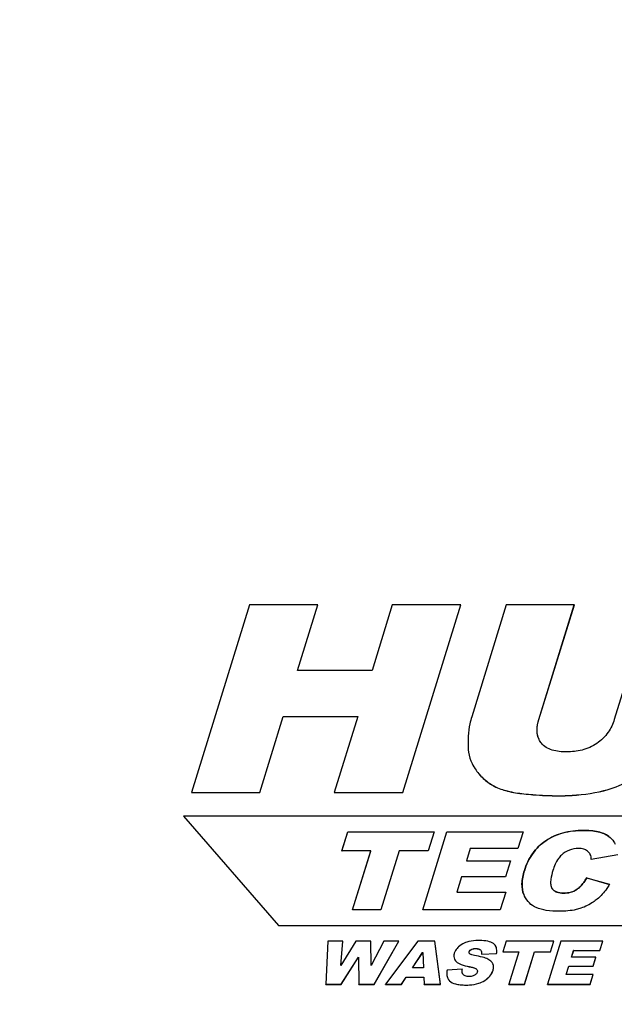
# Model space of a CAD drawing. Header units: millimetres. Extents: x 0 to 4200, y 0 to 2970.
# Tile 12 of 17: x 3044 to 3103, y 981 to 1080. Entities that reach past the tile are written whole.
import ezdxf

# ---------------------------------------------------------------- set-up
doc = ezdxf.new("R2010")
doc.units = ezdxf.units.MM
doc.header["$LTSCALE"] = 231
doc.layers.get('0').update_dxf_attribs({"linetype": 'CONTINUOUS'})

msp = doc.modelspace()

# ---------------------------------------------------------------- linework, layer by layer
at = {"color": 7, "linetype": 'CONTINUOUS'}
for p, q in [((3066.582, 1020.972), (3060.772, 1002.172)), ((3073.413, 1020.972), (3066.582, 1020.972)), ((3071.38, 1014.394), (3073.413, 1020.972)), ((3071.384, 1014.392), (3073.416, 1020.966)), ((3073.416, 1020.966), (3073.413, 1020.972)), ((3080.877, 1020.972), (3078.844, 1014.394)), ((3087.738, 1020.972), (3080.877, 1020.972)), ((3081.928, 1002.172), (3087.738, 1020.972)), ((3081.931, 1002.166), (3087.741, 1020.966)), ((3087.741, 1020.966), (3087.738, 1020.972)), ((3092.291, 1020.972), (3088.828, 1009.764)), ((3099.107, 1020.972), (3092.291, 1020.972)), ((3095.56, 1009.495), (3099.107, 1020.972)), ((3095.563, 1009.489), (3099.11, 1020.966)), ((3099.11, 1020.966), (3099.107, 1020.972)), ((3106.661, 1020.972), (3103.115, 1009.495)), ((3078.844, 1014.394), (3071.38, 1014.394)), ((3067.603, 1002.172), (3069.953, 1009.777)), ((3067.606, 1002.166), (3069.956, 1009.771)), ((3069.953, 1009.777), (3077.417, 1009.777)), ((3069.956, 1009.771), (3069.953, 1009.777)), ((3069.956, 1009.771), (3077.415, 1009.771)), ((3077.416, 1009.772), (3075.067, 1002.172)), ((3077.417, 1009.777), (3077.416, 1009.772)), ((3095.575, 1007.461), (3095.572, 1007.468)), ((3088.867, 1005.078), (3088.87, 1005.073)), ((3060.776, 1002.166), (3060.772, 1002.172)), ((3060.772, 1002.172), (3067.603, 1002.172)), ((3060.776, 1002.166), (3067.606, 1002.166)), ((3067.606, 1002.166), (3067.603, 1002.172)), ((3075.07, 1002.166), (3075.067, 1002.172)), ((3075.067, 1002.172), (3081.928, 1002.172)), ((3075.07, 1002.166), (3081.931, 1002.166)), ((3081.931, 1002.166), (3081.928, 1002.172)), ((3179.703, 999.822), (3059.965, 999.822)), ((3059.968, 999.816), (3059.965, 999.822)), ((3059.965, 999.822), (3069.471, 988.856)), ((3059.968, 999.816), (3069.474, 988.85)), ((3075.812, 996.322), (3076.409, 998.256)), ((3075.816, 996.32), (3076.413, 998.25)), ((3076.409, 998.256), (3085.061, 998.256)), ((3076.413, 998.25), (3076.409, 998.256)), ((3076.413, 998.25), (3085.059, 998.25)), ((3083.922, 990.423), (3086.343, 998.256)), ((3083.927, 990.421), (3086.346, 998.25)), ((3085.059, 998.251), (3084.463, 996.322)), ((3085.061, 998.256), (3085.059, 998.251)), ((3086.343, 998.256), (3093.97, 998.256)), ((3086.346, 998.25), (3086.343, 998.256)), ((3086.346, 998.25), (3093.968, 998.25)), ((3093.968, 998.251), (3093.453, 996.583)), ((3093.97, 998.256), (3093.968, 998.251)), ((3078.714, 996.322), (3075.812, 996.322)), ((3076.891, 990.423), (3078.714, 996.322)), ((3076.896, 990.421), (3078.717, 996.315)), ((3078.717, 996.315), (3078.714, 996.322)), ((3081.561, 996.322), (3079.738, 990.423)), ((3084.463, 996.322), (3081.561, 996.322)), ((3088.678, 996.583), (3088.293, 995.338)), ((3093.453, 996.583), (3088.678, 996.583)), ((3088.297, 995.332), (3088.293, 995.338)), ((3088.293, 995.338), (3092.723, 995.338)), ((3088.297, 995.332), (3092.721, 995.332)), ((3092.721, 995.334), (3092.229, 993.741)), ((3092.723, 995.338), (3092.721, 995.334)), ((3100.704, 995.973), (3100.69, 995.999)), ((3100.707, 995.966), (3100.704, 995.973)), ((3103.468, 995.953), (3100.808, 995.477)), ((3087.8, 993.741), (3087.323, 992.197)), ((3092.229, 993.741), (3087.8, 993.741)), ((3100.343, 993.629), (3102.639, 992.987)), ((3100.346, 993.622), (3100.343, 993.629)), ((3100.346, 993.622), (3102.638, 992.982)), ((3096.829, 992.659), (3096.832, 992.653)), ((3096.829, 992.659), (3096.871, 992.585)), ((3087.326, 992.19), (3087.323, 992.197)), ((3087.323, 992.197), (3092.236, 992.197)), ((3087.326, 992.19), (3092.234, 992.19)), ((3092.234, 992.192), (3091.688, 990.423)), ((3092.236, 992.197), (3092.234, 992.192)), ((3094.118, 991.821), (3094.053, 991.961)), ((3094.121, 991.815), (3094.118, 991.821)), ((3079.738, 990.423), (3076.891, 990.423)), ((3091.688, 990.423), (3083.922, 990.423)), ((3069.471, 988.856), (3176.314, 988.856)), ((3069.474, 988.85), (3069.471, 988.856)), ((3069.474, 988.85), (3176.317, 988.85)), ((3074.434, 987.289), (3074.229, 982.981)), ((3075.92, 987.289), (3074.434, 987.289)), ((3077.236, 987.289), (3075.71, 984.876)), ((3075.71, 984.876), (3075.92, 987.289)), ((3075.923, 987.283), (3075.92, 987.289)), ((3078.719, 987.289), (3077.236, 987.289)), ((3078.722, 987.283), (3078.719, 987.289)), ((3078.758, 984.879), (3078.719, 987.289)), ((3080.039, 987.289), (3078.758, 984.879)), ((3079.07, 982.981), (3081.521, 987.289)), ((3081.521, 987.289), (3080.039, 987.289)), ((3083.429, 987.289), (3080.193, 982.981)), ((3081.524, 987.283), (3081.521, 987.289)), ((3085.136, 987.289), (3083.429, 987.289)), ((3085.139, 987.283), (3085.136, 987.289)), ((3085.708, 982.981), (3085.136, 987.289)), ((3092.292, 987.289), (3091.963, 986.225)), ((3097.05, 987.289), (3092.292, 987.289)), ((3097.755, 987.289), (3096.424, 982.981)), ((3096.722, 986.225), (3097.05, 987.289)), ((3097.053, 987.283), (3097.05, 987.289)), ((3101.95, 987.289), (3097.755, 987.289)), ((3101.666, 986.369), (3101.95, 987.289)), ((3101.953, 987.283), (3101.95, 987.289)), ((3075.714, 984.883), (3075.923, 987.283)), ((3078.761, 984.885), (3078.722, 987.283)), ((3079.073, 982.975), (3081.524, 987.283)), ((3085.711, 982.975), (3085.139, 987.283)), ((3096.725, 986.219), (3097.053, 987.283)), ((3098.828, 985.685), (3099.04, 986.369)), ((3098.833, 985.683), (3099.043, 986.363)), ((3099.04, 986.369), (3101.666, 986.369)), ((3099.043, 986.363), (3099.04, 986.369)), ((3099.043, 986.363), (3101.669, 986.363)), ((3101.669, 986.363), (3101.666, 986.369)), ((3101.669, 986.363), (3101.953, 987.283)), ((3075.763, 982.981), (3077.486, 985.693)), ((3075.766, 982.975), (3077.486, 985.683)), ((3077.486, 985.693), (3077.486, 985.687)), ((3077.486, 985.687), (3077.536, 982.981)), ((3082.885, 984.624), (3083.916, 986.173)), ((3082.892, 984.624), (3083.917, 986.163)), ((3083.916, 986.173), (3083.917, 986.166)), ((3083.917, 986.166), (3083.997, 984.624)), ((3089.822, 986.005), (3091.32, 986.078)), ((3089.825, 985.999), (3089.822, 986.005)), ((3089.825, 985.999), (3091.323, 986.072)), ((3091.323, 986.072), (3091.32, 986.078)), ((3091.966, 986.219), (3091.963, 986.225)), ((3091.963, 986.225), (3093.56, 986.225)), ((3091.966, 986.219), (3093.558, 986.219)), ((3093.558, 986.221), (3092.557, 982.981)), ((3093.56, 986.225), (3093.558, 986.221)), ((3094.122, 982.981), (3095.125, 986.225)), ((3094.126, 982.975), (3095.128, 986.219)), ((3095.125, 986.225), (3096.722, 986.225)), ((3095.128, 986.219), (3095.125, 986.225)), ((3095.128, 986.219), (3096.725, 986.219)), ((3096.725, 986.219), (3096.722, 986.225)), ((3101.264, 985.685), (3098.828, 985.685)), ((3100.993, 984.806), (3101.264, 985.685)), ((3100.996, 984.8), (3101.267, 985.678)), ((3101.267, 985.678), (3101.264, 985.685)), ((3083.997, 984.624), (3082.885, 984.624)), ((3087.887, 984.486), (3086.373, 984.406)), ((3087.89, 984.479), (3087.887, 984.486)), ((3090.954, 985.02), (3090.934, 985.065)), ((3098.294, 983.957), (3098.557, 984.806)), ((3098.299, 983.955), (3098.56, 984.8)), ((3098.557, 984.806), (3100.993, 984.806)), ((3098.56, 984.8), (3098.557, 984.806)), ((3098.56, 984.8), (3100.996, 984.8)), ((3100.996, 984.8), (3100.993, 984.806)), ((3081.79, 982.981), (3082.255, 983.692)), ((3081.793, 982.975), (3082.258, 983.686)), ((3082.255, 983.692), (3084.034, 983.692)), ((3082.258, 983.686), (3082.255, 983.692)), ((3082.258, 983.686), (3084.037, 983.686)), ((3084.034, 983.692), (3084.035, 983.686)), ((3084.035, 983.686), (3084.067, 982.981)), ((3086.447, 983.567), (3086.45, 983.56)), ((3100.996, 983.957), (3098.294, 983.957)), ((3100.695, 982.981), (3100.996, 983.957)), ((3100.698, 982.975), (3100.999, 983.95)), ((3100.999, 983.95), (3100.996, 983.957)), ((3074.232, 982.975), (3074.229, 982.981)), ((3074.229, 982.981), (3075.763, 982.981)), ((3074.232, 982.975), (3075.766, 982.975)), ((3075.766, 982.975), (3075.763, 982.981)), ((3077.539, 982.975), (3077.536, 982.981)), ((3077.536, 982.981), (3079.07, 982.981)), ((3077.539, 982.975), (3079.073, 982.975)), ((3079.073, 982.975), (3079.07, 982.981)), ((3080.196, 982.975), (3080.193, 982.981)), ((3080.193, 982.981), (3081.79, 982.981)), ((3080.196, 982.975), (3081.793, 982.975)), ((3081.793, 982.975), (3081.79, 982.981)), ((3084.07, 982.975), (3084.067, 982.981)), ((3084.067, 982.981), (3085.708, 982.981)), ((3084.07, 982.975), (3085.711, 982.975)), ((3085.711, 982.975), (3085.708, 982.981)), ((3092.56, 982.975), (3092.557, 982.981)), ((3092.557, 982.981), (3094.122, 982.981)), ((3092.56, 982.975), (3094.126, 982.975)), ((3094.126, 982.975), (3094.122, 982.981)), ((3096.427, 982.975), (3096.424, 982.981)), ((3096.424, 982.981), (3100.695, 982.981)), ((3096.427, 982.975), (3100.698, 982.975)), ((3100.698, 982.975), (3100.695, 982.981))]:
    msp.add_line(p, q, dxfattribs=at)
at = {"color": 9, "linetype": 'CONTINUOUS'}
for p, q in [((3095.563, 1009.489), (3095.56, 1009.495)), ((3089.264, 1004.413), (3089.261, 1004.419)), ((3091.11, 1002.792), (3091.107, 1002.798)), ((3102.498, 1002.473), (3102.495, 1002.479)), ((3094.06, 1002.038), (3094.057, 1002.044)), ((3097.529, 1001.846), (3097.526, 1001.852)), ((3100.008, 998.383), (3100.005, 998.389)), ((3096.241, 997.336), (3096.238, 997.342)), ((3102.554, 997.783), (3102.551, 997.789)), ((3094.106, 994.349), (3094.103, 994.355)), ((3096.874, 992.579), (3096.871, 992.585)), ((3099.388, 992.488), (3099.385, 992.495)), ((3094.056, 991.955), (3094.053, 991.961)), ((3098.035, 992.099), (3098.032, 992.106)), ((3088.787, 986.455), (3088.784, 986.461)), ((3089.229, 986.554), (3089.226, 986.56)), ((3089.707, 986.422), (3089.704, 986.428)), ((3088.576, 986.216), (3088.572, 986.222)), ((3087.274, 985.263), (3087.271, 985.269)), ((3088.582, 984.741), (3088.579, 984.747)), ((3089.306, 984.49), (3089.303, 984.497)), ((3090.957, 985.014), (3090.954, 985.02)), ((3090.965, 984.377), (3090.962, 984.383)), ((3090.46, 983.612), (3090.457, 983.618)), ((3086.607, 983.324), (3086.604, 983.331)), ((3088.266, 982.901), (3088.263, 982.907)), ((3089.541, 983.082), (3089.538, 983.089))]:
    msp.add_line(p, q, dxfattribs=at)
at = {"color": 7, "linetype": 'CONTINUOUS'}
for points in [[(3091.255, 986.764), (3091.254, 986.765), (3091.253, 986.768), (3091.252, 986.77)], [(3087.108, 985.487), (3087.109, 985.485), (3087.11, 985.482), (3087.111, 985.481)], [(3090.937, 985.059), (3090.937, 985.06), (3090.935, 985.063), (3090.934, 985.065)]]:
    msp.add_lwpolyline(points, dxfattribs=at)
for centre, radius, start, end in [((3097.476, 992.976), 0.721, 204.99239, 206.13802), ((3090.556, 986.429), 0.775, 26.13588, 28.42143), ((3088.742, 986.176), 0.181, 206.14427, 208.32808), ((3089.119, 984.28), 0.281, 24.3873, 26.14263), ((3090.323, 984.765), 0.681, 26.14794, 29.72563), ((3087.389, 984.029), 1.049, 204.91044, 206.13868), ((3088.256, 984.208), 0.374, 206.13569, 207.19603), ((3088.241, 984.2), 0.357, 207.17365, 211.34071)]:
    msp.add_arc(centre, radius, start, end, dxfattribs=at)
for points, knots in [([(2832.165, 1070.946), (2836.021, 1063.089), (2844.633, 1047.744), (2860.062, 1026.19), (2877.918, 1006.205), (2898.082, 987.918), (2920.423, 971.443), (2953.314, 951.792), (2999.373, 932.402), (3059.902, 918.079), (3124.912, 912.664), (3192.787, 916.256), (3261.865, 928.738), (3330.442, 949.79), (3396.825, 978.885), (3459.372, 1015.3), (3516.532, 1058.138), (3566.887, 1106.344), (3609.188, 1158.748), (3642.364, 1214.057), (3658.242, 1253.011), (3664.262, 1272.495)], [0, 0, 0, 0, 0.025303, 0.050752, 0.076487, 0.102635, 0.12931, 0.156603, 0.213255, 0.272966, 0.335717, 0.401208, 0.468916, 0.538152, 0.608126, 0.677997, 0.74693, 0.814155, 0.879018, 0.941046, 1, 1, 1, 1]), ([(2963.237, 949.203), (2976.307, 943.266), (3003.773, 932.897), (3047.295, 922.16), (3093.364, 916.062), (3158.205, 914.193), (3224.699, 922.022), (3290.612, 938.618), (3339.959, 955.603), (3388.018, 976.769), (3449.237, 1010.023), (3505.63, 1050.41), (3555.228, 1096.935), (3598.267, 1145.41), (3624.92, 1185.738), (3639.167, 1213.746)], [0, 0, 0, 0, 0.054576, 0.11127, 0.17008, 0.230897, 0.35755, 0.422913, 0.489102, 0.55571, 0.622318, 0.753749, 0.817909, 0.880534, 1, 1, 1, 1]), ([(3088.828, 1009.764), (3088.755, 1009.529), (3088.494, 1008.489), (3088.444, 1007.406), (3088.476, 1006.583)], [0, 0, 0, 0, 0.230467, 1, 1, 1, 1]), ([(3095.572, 1007.468), (3095.426, 1007.764), (3095.307, 1008.473), (3095.455, 1009.153), (3095.56, 1009.495)], [0, 0, 0, 0, 0.480325, 1, 1, 1, 1]), ([(3095.572, 1007.468), (3095.437, 1007.745), (3095.307, 1008.446), (3095.452, 1009.128), (3095.563, 1009.489)], [0, 0, 0, 0, 0.448971, 1, 1, 1, 1]), ([(3103.115, 1009.495), (3102.973, 1009.037), (3102.541, 1008.106), (3101.799, 1007.38), (3101.359, 1007.084)], [0, 0, 0, 0, 0.474503, 1, 1, 1, 1]), ([(3098.338, 1006.238), (3098.089, 1006.238), (3097.601, 1006.261), (3096.902, 1006.397), (3096.282, 1006.658), (3095.947, 1006.939), (3095.814, 1007.097)], [0, 0, 0, 0, 0.272549, 0.532043, 0.774367, 1, 1, 1, 1]), ([(3101.359, 1007.084), (3100.911, 1006.782), (3099.92, 1006.348), (3098.856, 1006.238), (3098.338, 1006.238)], [0, 0, 0, 0, 0.510578, 1, 1, 1, 1]), ([(3088.476, 1006.583), (3088.481, 1006.455), (3088.529, 1005.936), (3088.694, 1005.431), (3088.867, 1005.078)], [0, 0, 0, 0, 0.245812, 1, 1, 1, 1]), ([(3088.867, 1005.078), (3088.895, 1005.022), (3089.012, 1004.795), (3089.149, 1004.578), (3089.261, 1004.419)], [0, 0, 0, 0, 0.242882, 1, 1, 1, 1]), ([(3088.87, 1005.072), (3088.898, 1005.016), (3089.015, 1004.789), (3089.152, 1004.572), (3089.264, 1004.413)], [0, 0, 0, 0, 0.242882, 1, 1, 1, 1]), ([(3089.261, 1004.419), (3089.5, 1004.081), (3090.054, 1003.457), (3090.743, 1002.989), (3091.107, 1002.798)], [0, 0, 0, 0, 0.502533, 1, 1, 1, 1]), ([(3089.264, 1004.413), (3089.503, 1004.074), (3090.057, 1003.451), (3090.746, 1002.983), (3091.11, 1002.792)], [0, 0, 0, 0, 0.502533, 1, 1, 1, 1]), ([(3102.495, 1002.479), (3102.761, 1002.555), (3103.894, 1002.934), (3104.949, 1003.52), (3105.709, 1004.032)], [0, 0, 0, 0, 0.232251, 1, 1, 1, 1]), ([(3102.498, 1002.473), (3102.764, 1002.548), (3103.897, 1002.928), (3104.952, 1003.514), (3105.712, 1004.026)], [0, 0, 0, 0, 0.232251, 1, 1, 1, 1]), ([(3091.107, 1002.798), (3091.512, 1002.586), (3092.488, 1002.257), (3093.498, 1002.103), (3094.057, 1002.044)], [0, 0, 0, 0, 0.448634, 1, 1, 1, 1]), ([(3091.11, 1002.792), (3091.515, 1002.579), (3092.491, 1002.251), (3093.501, 1002.096), (3094.06, 1002.038)], [0, 0, 0, 0, 0.448634, 1, 1, 1, 1]), ([(3097.526, 1001.852), (3097.978, 1001.852), (3099.649, 1001.9), (3101.32, 1002.147), (3102.495, 1002.479)], [0, 0, 0, 0, 0.27025, 1, 1, 1, 1]), ([(3097.529, 1001.846), (3097.981, 1001.846), (3099.652, 1001.894), (3101.323, 1002.141), (3102.498, 1002.473)], [0, 0, 0, 0, 0.27025, 1, 1, 1, 1]), ([(3094.057, 1002.044), (3094.359, 1002.013), (3095.512, 1001.905), (3096.671, 1001.852), (3097.526, 1001.852)], [0, 0, 0, 0, 0.262114, 1, 1, 1, 1]), ([(3094.06, 1002.038), (3094.362, 1002.006), (3095.515, 1001.899), (3096.674, 1001.846), (3097.529, 1001.846)], [0, 0, 0, 0, 0.262114, 1, 1, 1, 1]), ([(3096.238, 997.342), (3096.758, 997.694), (3097.986, 998.244), (3099.314, 998.389), (3100.005, 998.389)], [0, 0, 0, 0, 0.476112, 1, 1, 1, 1]), ([(3100.008, 998.383), (3099.318, 998.383), (3097.989, 998.238), (3096.761, 997.688), (3096.241, 997.336)], [0, 0, 0, 0, 0.523888, 1, 1, 1, 1]), ([(3100.005, 998.389), (3100.509, 998.389), (3101.393, 998.331), (3102.246, 998.013), (3102.551, 997.789)], [0, 0, 0, 0, 0.570987, 1, 1, 1, 1]), ([(3102.554, 997.783), (3102.249, 998.007), (3101.396, 998.325), (3100.512, 998.383), (3100.008, 998.383)], [0, 0, 0, 0, 0.429013, 1, 1, 1, 1]), ([(3094.103, 994.355), (3094.291, 994.964), (3094.822, 996.115), (3095.737, 997.002), (3096.238, 997.342)], [0, 0, 0, 0, 0.512711, 1, 1, 1, 1]), ([(3096.241, 997.336), (3095.74, 996.996), (3094.825, 996.109), (3094.294, 994.958), (3094.106, 994.349)], [0, 0, 0, 0, 0.487289, 1, 1, 1, 1]), ([(3102.551, 997.789), (3102.753, 997.641), (3102.99, 997.39), (3103.154, 997.097), (3103.191, 997.02)], [0, 0, 0, 0, 0.745675, 1, 1, 1, 1]), ([(3099.514, 996.578), (3099.211, 996.578), (3098.586, 996.473), (3098.055, 996.128), (3097.825, 995.917)], [0, 0, 0, 0, 0.493251, 1, 1, 1, 1]), ([(3100.238, 996.425), (3100.186, 996.451), (3099.956, 996.546), (3099.704, 996.578), (3099.514, 996.578)], [0, 0, 0, 0, 0.236446, 1, 1, 1, 1]), ([(3100.69, 995.999), (3100.665, 996.044), (3100.55, 996.218), (3100.379, 996.355), (3100.238, 996.425)], [0, 0, 0, 0, 0.243513, 1, 1, 1, 1]), ([(3097.825, 995.917), (3097.707, 995.81), (3097.318, 995.353), (3097.089, 994.788), (3096.96, 994.371)], [0, 0, 0, 0, 0.267782, 1, 1, 1, 1]), ([(3094.053, 991.961), (3093.91, 992.293), (3093.792, 993.125), (3093.97, 993.926), (3094.103, 994.355)], [0, 0, 0, 0, 0.445561, 1, 1, 1, 1]), ([(3094.106, 994.349), (3093.973, 993.92), (3093.796, 993.119), (3093.913, 992.286), (3094.056, 991.955)], [0, 0, 0, 0, 0.554439, 1, 1, 1, 1]), ([(3096.96, 994.371), (3096.872, 994.086), (3096.76, 993.655), (3096.718, 993.078), (3096.766, 992.795), (3096.823, 992.672)], [0, 0, 0, 0, 0.517648, 0.76469, 1, 1, 1, 1]), ([(3099.385, 992.495), (3099.49, 992.571), (3099.87, 992.896), (3100.164, 993.309), (3100.343, 993.629)], [0, 0, 0, 0, 0.262116, 1, 1, 1, 1]), ([(3100.346, 993.622), (3100.279, 993.502), (3100.018, 993.08), (3099.679, 992.7), (3099.388, 992.488)], [0, 0, 0, 0, 0.276823, 1, 1, 1, 1]), ([(3096.871, 992.585), (3096.925, 992.504), (3097.066, 992.351), (3097.454, 992.142), (3097.8, 992.106), (3098.032, 992.106)], [0, 0, 0, 0, 0.225495, 0.465866, 1, 1, 1, 1]), ([(3098.035, 992.099), (3097.794, 992.099), (3097.443, 992.138), (3097.059, 992.354), (3096.927, 992.5), (3096.874, 992.579)], [0, 0, 0, 0, 0.55469, 0.782556, 1, 1, 1, 1]), ([(3098.032, 992.106), (3098.265, 992.106), (3098.743, 992.153), (3099.189, 992.352), (3099.385, 992.495)], [0, 0, 0, 0, 0.489735, 1, 1, 1, 1]), ([(3099.388, 992.488), (3099.206, 992.356), (3098.765, 992.151), (3098.285, 992.099), (3098.035, 992.099)], [0, 0, 0, 0, 0.473326, 1, 1, 1, 1]), ([(3102.639, 992.987), (3102.552, 992.841), (3102.2, 992.293), (3101.758, 991.802), (3101.387, 991.497)], [0, 0, 0, 0, 0.262095, 1, 1, 1, 1]), ([(3095.293, 990.66), (3095.043, 990.769), (3094.567, 991.088), (3094.247, 991.56), (3094.121, 991.815)], [0, 0, 0, 0, 0.489584, 1, 1, 1, 1]), ([(3101.387, 991.497), (3101.266, 991.397), (3100.769, 991.024), (3100.203, 990.743), (3099.764, 990.594)], [0, 0, 0, 0, 0.251952, 1, 1, 1, 1]), ([(3097.634, 990.289), (3097.187, 990.289), (3096.392, 990.331), (3095.611, 990.522), (3095.293, 990.66)], [0, 0, 0, 0, 0.563206, 1, 1, 1, 1]), ([(3099.764, 990.594), (3099.61, 990.541), (3098.916, 990.347), (3098.19, 990.289), (3097.634, 990.289)], [0, 0, 0, 0, 0.225934, 1, 1, 1, 1]), ([(3089.63, 987.363), (3089.504, 987.363), (3089.066, 987.351), (3088.626, 987.29), (3088.33, 987.192)], [0, 0, 0, 0, 0.288231, 1, 1, 1, 1]), ([(3091.013, 987.054), (3090.853, 987.174), (3090.386, 987.336), (3089.908, 987.363), (3089.63, 987.363)], [0, 0, 0, 0, 0.417902, 1, 1, 1, 1]), ([(3087.505, 986.728), (3087.454, 986.681), (3087.277, 986.501), (3087.141, 986.277), (3087.087, 986.102)], [0, 0, 0, 0, 0.275817, 1, 1, 1, 1]), ([(3088.33, 987.192), (3088.248, 987.165), (3087.952, 987.054), (3087.675, 986.884), (3087.505, 986.728)], [0, 0, 0, 0, 0.27222, 1, 1, 1, 1]), ([(3088.572, 986.222), (3088.58, 986.246), (3088.623, 986.346), (3088.712, 986.42), (3088.784, 986.461)], [0, 0, 0, 0, 0.230244, 1, 1, 1, 1]), ([(3088.576, 986.216), (3088.583, 986.24), (3088.626, 986.34), (3088.715, 986.413), (3088.787, 986.455)], [0, 0, 0, 0, 0.228405, 1, 1, 1, 1]), ([(3088.784, 986.461), (3088.818, 986.481), (3088.958, 986.543), (3089.113, 986.56), (3089.226, 986.56)], [0, 0, 0, 0, 0.258545, 1, 1, 1, 1]), ([(3088.787, 986.455), (3088.815, 986.472), (3088.954, 986.536), (3089.11, 986.554), (3089.229, 986.554)], [0, 0, 0, 0, 0.21781, 1, 1, 1, 1]), ([(3089.226, 986.56), (3089.272, 986.56), (3089.436, 986.554), (3089.614, 986.51), (3089.704, 986.428)], [0, 0, 0, 0, 0.271951, 1, 1, 1, 1]), ([(3089.229, 986.554), (3089.281, 986.554), (3089.446, 986.547), (3089.621, 986.5), (3089.707, 986.422)], [0, 0, 0, 0, 0.308525, 1, 1, 1, 1]), ([(3091.238, 986.798), (3091.197, 986.872), (3091.125, 986.964), (3091.037, 987.037), (3091.013, 987.054)], [0, 0, 0, 0, 0.743095, 1, 1, 1, 1]), ([(3091.32, 986.078), (3091.331, 986.144), (3091.357, 986.376), (3091.325, 986.62), (3091.252, 986.77)], [0, 0, 0, 0, 0.286164, 1, 1, 1, 1]), ([(3087.087, 986.102), (3087.055, 985.996), (3087.016, 985.786), (3087.065, 985.575), (3087.108, 985.487)], [0, 0, 0, 0, 0.530746, 1, 1, 1, 1]), ([(3087.108, 985.487), (3087.118, 985.467), (3087.162, 985.388), (3087.221, 985.317), (3087.271, 985.269)], [0, 0, 0, 0, 0.241092, 1, 1, 1, 1]), ([(3087.134, 985.438), (3087.162, 985.39), (3087.207, 985.33), (3087.26, 985.276), (3087.274, 985.263)], [0, 0, 0, 0, 0.739796, 1, 1, 1, 1]), ([(3088.58, 986.096), (3088.567, 986.124), (3088.559, 986.17), (3088.569, 986.212), (3088.572, 986.222)], [0, 0, 0, 0, 0.732702, 1, 1, 1, 1]), ([(3089.104, 985.876), (3089.018, 985.892), (3088.891, 985.919), (3088.731, 985.971), (3088.654, 986.007), (3088.626, 986.035)], [0, 0, 0, 0, 0.515656, 0.76533, 1, 1, 1, 1]), ([(3090.456, 985.497), (3090.288, 985.581), (3089.838, 985.724), (3089.38, 985.823), (3089.104, 985.876)], [0, 0, 0, 0, 0.400637, 1, 1, 1, 1]), ([(3090.914, 985.102), (3090.892, 985.142), (3090.774, 985.308), (3090.597, 985.426), (3090.456, 985.497)], [0, 0, 0, 0, 0.221565, 1, 1, 1, 1]), ([(3086.373, 984.406), (3086.343, 984.263), (3086.314, 983.982), (3086.382, 983.706), (3086.437, 983.587)], [0, 0, 0, 0, 0.528898, 1, 1, 1, 1]), ([(3087.271, 985.269), (3087.409, 985.136), (3087.845, 984.917), (3088.303, 984.802), (3088.579, 984.747)], [0, 0, 0, 0, 0.405632, 1, 1, 1, 1]), ([(3087.274, 985.263), (3087.412, 985.13), (3087.848, 984.911), (3088.306, 984.796), (3088.582, 984.741)], [0, 0, 0, 0, 0.405632, 1, 1, 1, 1]), ([(3087.921, 984.043), (3087.905, 984.075), (3087.859, 984.219), (3087.869, 984.374), (3087.887, 984.486)], [0, 0, 0, 0, 0.241977, 1, 1, 1, 1]), ([(3088.579, 984.747), (3088.709, 984.721), (3088.903, 984.678), (3089.145, 984.596), (3089.26, 984.539), (3089.303, 984.497)], [0, 0, 0, 0, 0.515818, 0.765389, 1, 1, 1, 1]), ([(3088.582, 984.741), (3088.743, 984.708), (3088.958, 984.661), (3089.198, 984.567), (3089.279, 984.518), (3089.306, 984.49)], [0, 0, 0, 0, 0.636485, 0.85015, 1, 1, 1, 1]), ([(3089.375, 984.396), (3089.395, 984.351), (3089.405, 984.28), (3089.39, 984.215), (3089.384, 984.198)], [0, 0, 0, 0, 0.733212, 1, 1, 1, 1]), ([(3090.457, 983.618), (3090.518, 983.675), (3090.732, 983.894), (3090.896, 984.168), (3090.962, 984.383)], [0, 0, 0, 0, 0.269563, 1, 1, 1, 1]), ([(3090.46, 983.612), (3090.521, 983.668), (3090.735, 983.888), (3090.899, 984.162), (3090.965, 984.377)], [0, 0, 0, 0, 0.269563, 1, 1, 1, 1]), ([(3090.962, 984.383), (3090.995, 984.491), (3091.034, 984.707), (3090.992, 984.925), (3090.954, 985.02)], [0, 0, 0, 0, 0.524348, 1, 1, 1, 1]), ([(3090.965, 984.377), (3090.998, 984.485), (3091.037, 984.701), (3090.996, 984.919), (3090.957, 985.014)], [0, 0, 0, 0, 0.524348, 1, 1, 1, 1]), ([(3088.549, 983.754), (3088.425, 983.754), (3088.191, 983.774), (3087.992, 983.924), (3087.937, 984.014)], [0, 0, 0, 0, 0.538276, 1, 1, 1, 1]), ([(3089.105, 983.886), (3089.062, 983.861), (3088.888, 983.778), (3088.691, 983.754), (3088.549, 983.754)], [0, 0, 0, 0, 0.258336, 1, 1, 1, 1]), ([(3089.384, 984.198), (3089.375, 984.167), (3089.315, 984.036), (3089.198, 983.942), (3089.105, 983.886)], [0, 0, 0, 0, 0.230264, 1, 1, 1, 1]), ([(3089.538, 983.089), (3089.626, 983.118), (3089.958, 983.244), (3090.265, 983.44), (3090.457, 983.618)], [0, 0, 0, 0, 0.260993, 1, 1, 1, 1]), ([(3089.541, 983.082), (3089.629, 983.111), (3089.961, 983.238), (3090.268, 983.434), (3090.46, 983.612)], [0, 0, 0, 0, 0.260993, 1, 1, 1, 1]), ([(3086.604, 983.331), (3086.752, 983.16), (3087.139, 983.006), (3087.708, 982.921), (3088.067, 982.907), (3088.263, 982.907)], [0, 0, 0, 0, 0.387531, 0.662041, 1, 1, 1, 1]), ([(3088.263, 982.907), (3088.382, 982.907), (3088.812, 982.92), (3089.242, 982.991), (3089.538, 983.089)], [0, 0, 0, 0, 0.275587, 1, 1, 1, 1]), ([(3088.266, 982.901), (3088.385, 982.901), (3088.815, 982.914), (3089.245, 982.984), (3089.541, 983.082)], [0, 0, 0, 0, 0.275587, 1, 1, 1, 1])]:
    msp.add_open_spline(points, degree=3, knots=knots, dxfattribs=at)
for points in [[(3095.814, 1007.097), (3095.721, 1007.208), (3095.64, 1007.331), (3095.575, 1007.461)], [(3100.808, 995.477), (3100.797, 995.646), (3100.778, 995.821), (3100.704, 995.973)], [(3089.704, 986.428), (3089.735, 986.4), (3089.761, 986.365), (3089.78, 986.327)], [(3089.78, 986.327), (3089.787, 986.312), (3089.793, 986.296), (3089.799, 986.28)], [(3088.626, 986.035), (3088.61, 986.051), (3088.595, 986.07), (3088.584, 986.09)], [(3089.799, 986.28), (3089.828, 986.193), (3089.831, 986.096), (3089.822, 986.005)], [(3089.303, 984.497), (3089.33, 984.47), (3089.355, 984.438), (3089.371, 984.404)], [(3086.447, 983.567), (3086.488, 983.482), (3086.542, 983.402), (3086.604, 983.331)], [(3086.45, 983.56), (3086.492, 983.476), (3086.545, 983.396), (3086.607, 983.324)]]:
    msp.add_open_spline(points, degree=3, dxfattribs=at)

doc.saveas('drawing.dxf')
